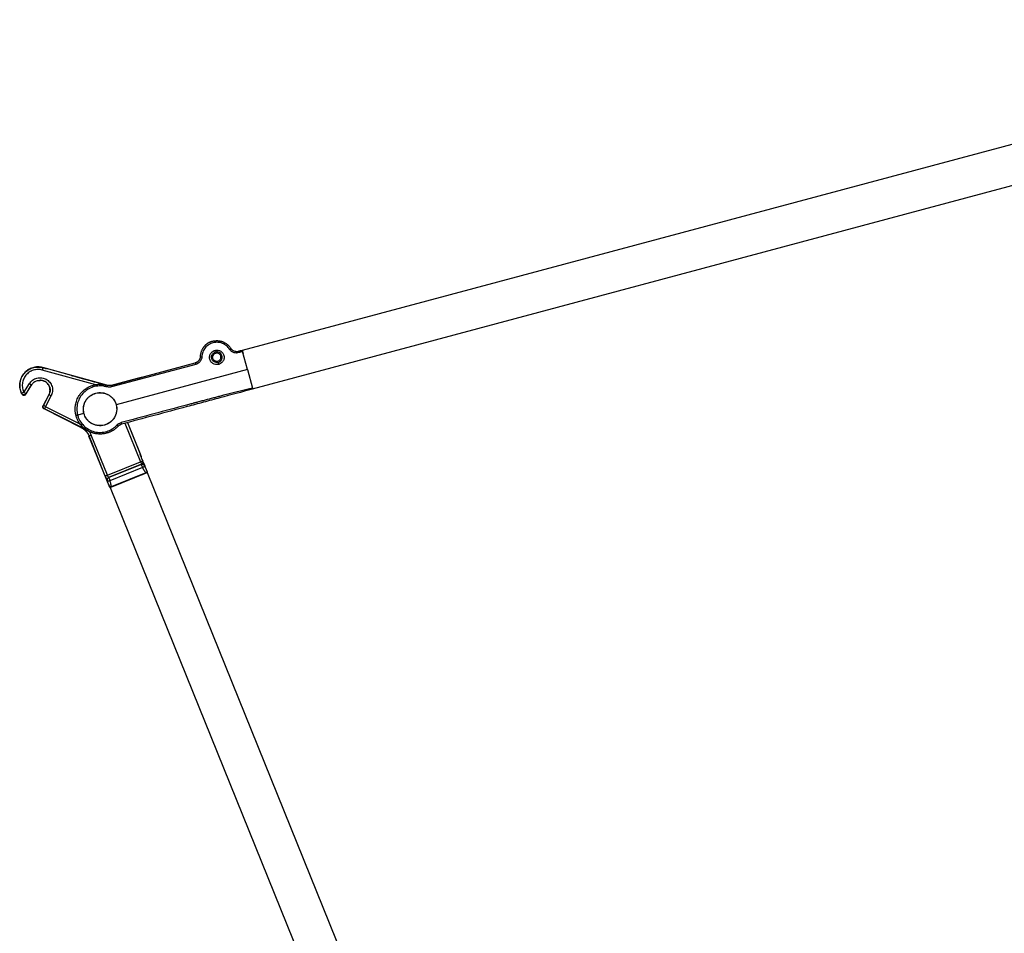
# Model space of a CAD drawing. Header units: millimetres. Extents: x 280 to 1260, y 186 to 1286.
# Tile 17 of 18: x 667 to 963, y 969 to 1245. Entities that reach past the tile are written whole.
import ezdxf

# ---------------------------------------------------------------- set-up
doc = ezdxf.new("R2010")
doc.units = ezdxf.units.MM
doc.header["$LTSCALE"] = 10

msp = doc.modelspace()

# ---------------------------------------------------------------- linework, layer by layer
at = {"color": 7, "linetype": 'Continuous', "lineweight": 25}
for p, q in [((1105.88, 1244.59), (734, 1144.95)), ((737.1, 1133.36), (1108.98, 1233)), ((725.89, 1144.48), (725.76, 1145)), ((730.99, 1145.05), (730.57, 1145.53)), ((734, 1144.95), (734.02, 1144.84)), ((735.59, 1139.19), (734.06, 1144.68)), ((734.07, 1144.68), (734.24, 1144.03)), ((725.1, 1143.2), (724.73, 1143.29)), ((727.89, 1142.54), (727.53, 1142.62)), ((689.86, 1134.61), (673.77, 1139.06)), ((673.97, 1139.8), (673.97, 1139.78)), ((693.15, 1134.47), (673.97, 1139.78)), ((682.53, 1137.44), (674.99, 1139.52)), ((694.47, 1134.43), (719.84, 1141.23)), ((719.96, 1140.76), (694.6, 1133.96)), ((735.59, 1139.19), (696.04, 1128.59)), ((703.84, 1136.94), (719.84, 1141.23)), ((726.89, 1140.76), (726.73, 1141.34)), ((735.59, 1139.19), (737.03, 1133.61)), ((702.3, 1136.53), (694.47, 1134.43)), ((668.25, 1132.31), (669.89, 1134.97)), ((668.89, 1131.92), (670.53, 1134.58)), ((668.89, 1131.87), (670.3, 1134.16)), ((670.55, 1134.57), (670.53, 1134.58)), ((693.16, 1134.5), (691.31, 1135.01)), ((693.15, 1134.47), (693.34, 1134.39)), ((736.84, 1134.32), (737.03, 1133.62)), ((737.07, 1133.46), (737.1, 1133.36)), ((675.73, 1131.63), (674.02, 1128.35)), ((675.77, 1131.61), (674.08, 1128.36)), ((674.74, 1128.02), (676.43, 1131.26)), ((675.73, 1131.63), (675.77, 1131.61)), ((674.08, 1128.36), (674.02, 1128.35)), ((674.4, 1127.35), (674.35, 1127.33)), ((685.41, 1121.78), (674.35, 1127.33)), ((685.43, 1121.81), (674.4, 1127.35)), ((685.76, 1122.49), (674.74, 1128.02)), ((686.28, 1125.98), (684.4, 1125.47)), ((685.41, 1121.78), (685.43, 1121.81)), ((698.66, 1123.03), (703.35, 1111.43)), ((699.39, 1123.23), (703.52, 1113.01)), ((699.43, 1123.24), (703.23, 1113.83)), ((687.84, 1119.2), (687.8, 1119.18)), ((694.07, 1103.68), (687.8, 1119.18)), ((687.83, 1120.65), (688.53, 1119.48)), ((692.71, 1107.13), (687.84, 1119.2)), ((693.41, 1107.41), (688.53, 1119.48)), ((703.28, 1113.63), (703.23, 1113.83)), ((704.01, 1111.69), (703.86, 1112.07)), ((703.86, 1112.07), (704.01, 1111.69)), ((693.41, 1107.41), (703.35, 1111.43)), ((703.62, 1110.68), (693.73, 1106.68)), ((703.61, 1110.65), (693.76, 1106.67)), ((703.98, 1109.72), (694.14, 1105.74)), ((705.43, 1108.27), (704.34, 1110.96)), ((704.58, 1110.26), (704.59, 1110.28)), ((704.6, 1110.26), (704.59, 1110.23)), ((693.71, 1106.67), (693.74, 1106.66)), ((694.21, 1103.71), (705.34, 1108.21)), ((704.99, 1108.13), (694.51, 1103.9)), ((696.27, 1104.59), (703.25, 1107.41)), ((696.28, 1104.57), (703.26, 1107.39)), ((703.99, 1107.7), (704.02, 1107.7)), ((705.43, 1108.27), (704.02, 1107.7)), ((705.34, 1108.21), (849.56, 751.24)), ((705.43, 1108.27), (705.37, 1108.28)), ((693.35, 1105.69), (693.32, 1105.7)), ((694.11, 1103.69), (694.07, 1103.68)), ((694.11, 1103.69), (694.14, 1103.75)), ((694.21, 1103.71), (838.44, 746.74)), ((695.52, 1104.26), (695.53, 1104.29))]:
    msp.add_line(p, q, dxfattribs=at)
at = {"color": 7, "linetype": 'Continuous', "lineweight": 25, "flags": 128}
for points in [[(670.55, 1134.57), (670.41, 1134.34), (670.3, 1134.16)], [(703.62, 1110.68), (703.62, 1110.66), (703.61, 1110.65)], [(693.76, 1106.67), (693.75, 1106.67), (693.73, 1106.68)]]:
    msp.add_lwpolyline(points, dxfattribs=at)
at = {"color": 7, "linetype": 'Continuous', "lineweight": 25}
for points, knots in [([(725.02, 1147.74), (724.95, 1147.72), (724.8, 1147.68), (724.59, 1147.61), (724.39, 1147.53), (724.2, 1147.45), (724.03, 1147.36), (723.87, 1147.28), (723.72, 1147.19), (723.58, 1147.1), (723.45, 1147.01), (723.33, 1146.93), (723.22, 1146.84), (723.12, 1146.76), (723.03, 1146.69), (722.95, 1146.61), (722.88, 1146.55), (722.81, 1146.49), (722.76, 1146.43), (722.71, 1146.38), (722.67, 1146.34), (722.63, 1146.3), (722.61, 1146.27), (722.56, 1146.22), (722.5, 1146.15), (722.4, 1146.03), (722.29, 1145.89), (722.17, 1145.72), (722.04, 1145.51), (721.9, 1145.28), (721.77, 1145), (721.64, 1144.7), (721.52, 1144.35), (721.42, 1143.96), (721.34, 1143.54), (721.33, 1143.24), (721.32, 1143.09)], [0, 0, 0, 0, 0.036495, 0.071487, 0.104978, 0.136966, 0.167452, 0.196436, 0.223918, 0.249898, 0.274376, 0.297351, 0.318824, 0.338795, 0.357263, 0.37423, 0.389694, 0.403655, 0.416114, 0.427071, 0.436526, 0.444478, 0.450928, 0.455875, 0.474344, 0.497701, 0.525945, 0.559076, 0.597093, 0.639996, 0.687786, 0.74046, 0.798019, 0.860463, 0.92779, 1, 1, 1, 1]), ([(730.17, 1145.3), (730.14, 1145.35), (730.1, 1145.4), (730.04, 1145.5), (730, 1145.54), (729.89, 1145.69), (729.82, 1145.78), (729.58, 1146.05), (729.4, 1146.22), (728.85, 1146.67), (728.43, 1146.92), (727.54, 1147.28), (727.07, 1147.38), (726.11, 1147.44), (725.63, 1147.4), (724.7, 1147.15), (724.26, 1146.96), (723.46, 1146.43), (723.1, 1146.11), (722.5, 1145.36), (722.26, 1144.94), (722.01, 1144.26), (721.94, 1144.03), (721.87, 1143.68), (721.86, 1143.56), (721.83, 1143.38), (721.83, 1143.32), (721.82, 1143.21), (721.82, 1143.14), (721.81, 1143.08)], [0, 0, 0, 0, 0.015625, 0.015625, 0.03125, 0.03125, 0.0625, 0.0625, 0.125, 0.125, 0.25, 0.25, 0.375, 0.375, 0.5, 0.5, 0.625, 0.625, 0.75, 0.75, 0.875, 0.875, 0.9375, 0.9375, 0.96875, 0.96875, 0.984375, 0.984375, 1, 1, 1, 1]), ([(725.02, 1147.74), (725.09, 1147.76), (725.24, 1147.8), (725.47, 1147.84), (725.7, 1147.88), (725.92, 1147.9), (726.15, 1147.91), (726.38, 1147.92), (726.61, 1147.91), (726.83, 1147.89), (727.05, 1147.86), (727.27, 1147.82), (727.49, 1147.78), (727.69, 1147.72), (727.9, 1147.66), (728.09, 1147.59), (728.29, 1147.51), (728.57, 1147.38), (728.92, 1147.19), (729.34, 1146.91), (729.71, 1146.59), (730.04, 1146.26), (730.33, 1145.9), (730.49, 1145.66), (730.57, 1145.53)], [0, 0, 0, 0, 0.035839, 0.071741, 0.107654, 0.143525, 0.1793, 0.214929, 0.250359, 0.28554, 0.320421, 0.354955, 0.389097, 0.422802, 0.456031, 0.488745, 0.520908, 0.552487, 0.6327, 0.711095, 0.787299, 0.861003, 0.931963, 1, 1, 1, 1]), ([(726.89, 1140.76), (726.72, 1140.71), (726.51, 1140.68), (726.04, 1140.69), (725.78, 1140.73), (725.23, 1140.95), (724.96, 1141.13), (724.6, 1141.5), (724.5, 1141.65), (724.32, 1141.96), (724.25, 1142.13), (724.16, 1142.49), (724.13, 1142.67), (724.13, 1143.03), (724.15, 1143.21), (724.26, 1143.71), (724.42, 1144), (724.78, 1144.46), (724.98, 1144.63), (725.38, 1144.88), (725.58, 1144.95), (725.76, 1145)], [0, 0, 0, 0, 0.125, 0.125, 0.25, 0.25, 0.375, 0.375, 0.4375, 0.4375, 0.5, 0.5, 0.5625, 0.5625, 0.625, 0.625, 0.75, 0.75, 0.875, 0.875, 1, 1, 1, 1]), ([(726.73, 1141.37), (726.55, 1141.32), (726.34, 1141.3), (725.92, 1141.35), (725.71, 1141.42), (725.32, 1141.64), (725.16, 1141.79), (724.9, 1142.13), (724.82, 1142.32), (724.72, 1142.68), (724.7, 1142.89), (724.75, 1143.31), (724.82, 1143.52), (725.04, 1143.91), (725.19, 1144.07), (725.53, 1144.32), (725.72, 1144.41), (725.9, 1144.46)], [0, 0, 0, 0, 0.125, 0.125, 0.25, 0.25, 0.375, 0.375, 0.5, 0.5, 0.625, 0.625, 0.75, 0.75, 0.875, 0.875, 1, 1, 1, 1]), ([(725.76, 1145), (725.93, 1145.04), (726.14, 1145.08), (726.61, 1145.07), (726.87, 1145.02), (727.41, 1144.81), (727.69, 1144.63), (728.04, 1144.25), (728.15, 1144.11), (728.33, 1143.79), (728.4, 1143.62), (728.49, 1143.27), (728.52, 1143.09), (728.52, 1142.73), (728.5, 1142.55), (728.38, 1142.05), (728.23, 1141.75), (727.87, 1141.29), (727.66, 1141.12), (727.26, 1140.88), (727.07, 1140.8), (726.89, 1140.76)], [0, 0, 0, 0, 0.125, 0.125, 0.25, 0.25, 0.375, 0.375, 0.4375, 0.4375, 0.5, 0.5, 0.5625, 0.5625, 0.625, 0.625, 0.75, 0.75, 0.875, 0.875, 1, 1, 1, 1]), ([(726.73, 1141.37), (726.91, 1141.42), (727.1, 1141.5), (727.44, 1141.76), (727.59, 1141.92), (727.81, 1142.31), (727.88, 1142.52), (727.93, 1142.94), (727.91, 1143.15), (727.81, 1143.51), (727.72, 1143.7), (727.47, 1144.04), (727.31, 1144.19), (726.92, 1144.41), (726.71, 1144.48), (726.29, 1144.53), (726.08, 1144.51), (725.9, 1144.46)], [0, 0, 0, 0, 0.125, 0.125, 0.25, 0.25, 0.375, 0.375, 0.5, 0.5, 0.625, 0.625, 0.75, 0.75, 0.875, 0.875, 1, 1, 1, 1]), ([(730.57, 1145.53), (730.57, 1145.54), (730.56, 1145.53), (730.52, 1145.51), (730.49, 1145.49), (730.41, 1145.45), (730.37, 1145.42), (730.27, 1145.36), (730.22, 1145.33), (730.17, 1145.3)], [0, 0, 0, 0, 0.25, 0.25, 0.5, 0.5, 0.75, 0.75, 1, 1, 1, 1]), ([(732.89, 1144.3), (732.69, 1144.24), (732.47, 1144.2), (732, 1144.19), (731.75, 1144.22), (731.25, 1144.37), (731.01, 1144.49), (730.55, 1144.82), (730.34, 1145.04), (730.17, 1145.3)], [0, 0, 0, 0, 0.25, 0.25, 0.5, 0.5, 0.75, 0.75, 1, 1, 1, 1]), ([(732.79, 1144.65), (732.37, 1144.54), (731.92, 1144.57), (731.13, 1144.89), (730.79, 1145.18), (730.57, 1145.53)], [0, 0, 0, 0, 0.5, 0.5, 1, 1, 1, 1]), ([(732.79, 1144.65), (732.58, 1144.61), (732.27, 1144.54), (731.97, 1144.62), (731.88, 1144.65)], [0, 0, 0, 0, 0.689718, 1, 1, 1, 1]), ([(733.98, 1144.97), (733.77, 1144.91), (733.57, 1144.86), (733.37, 1144.81), (733.37, 1144.81), (733.37, 1144.81), (733.37, 1144.8), (733.36, 1144.8), (733.34, 1144.8), (733.29, 1144.78), (733.24, 1144.77), (733.2, 1144.76), (733.19, 1144.76), (733.18, 1144.75), (733.17, 1144.75), (733.15, 1144.75), (733.11, 1144.73), (733.02, 1144.71), (732.89, 1144.68), (732.82, 1144.66), (732.79, 1144.65)], [0, 0, 0, 0, 0.5, 0.5, 0.507812, 0.507812, 0.515625, 0.53125, 0.5625, 0.625, 0.75, 0.75, 0.753906, 0.753906, 0.757812, 0.765625, 0.78125, 0.8125, 0.875, 1, 1, 1, 1]), ([(732.89, 1144.3), (732.87, 1144.34), (732.86, 1144.38), (732.84, 1144.47), (732.82, 1144.51), (732.81, 1144.58), (732.8, 1144.61), (732.79, 1144.64), (732.79, 1144.65), (732.79, 1144.65)], [0, 0, 0, 0, 0.25, 0.25, 0.5, 0.5, 0.75, 0.75, 1, 1, 1, 1]), ([(734.06, 1144.68), (733.96, 1144.65), (733.76, 1144.57), (733.51, 1144.49), (733.32, 1144.43), (733.17, 1144.39), (733.03, 1144.34), (732.93, 1144.31), (732.89, 1144.3)], [0, 0, 0, 0, 0.256798, 0.508802, 0.643917, 0.756801, 0.880967, 1, 1, 1, 1]), ([(733.98, 1144.97), (733.98, 1144.97), (733.98, 1144.97), (733.98, 1144.96), (733.99, 1144.94), (734, 1144.89), (734.02, 1144.81), (734.04, 1144.74), (734.05, 1144.7), (734.06, 1144.68)], [0, 0, 0, 0, 0.0881108, 0.176, 0.2653002, 0.4993285, 0.7392301, 0.8687201, 1, 1, 1, 1]), ([(721.32, 1143.09), (721.31, 1143.05), (721.31, 1142.95), (721.29, 1142.82), (721.26, 1142.68), (721.22, 1142.55), (721.18, 1142.42), (721.12, 1142.29), (721.06, 1142.17), (720.99, 1142.06), (720.91, 1141.94), (720.8, 1141.81), (720.66, 1141.67), (720.47, 1141.52), (720.27, 1141.4), (720.06, 1141.3), (719.91, 1141.25), (719.84, 1141.23)], [0, 0, 0, 0, 0.054049, 0.108096, 0.162144, 0.216192, 0.270239, 0.324286, 0.378333, 0.43238, 0.486426, 0.540472, 0.632378, 0.724285, 0.81619, 0.908095, 1, 1, 1, 1]), ([(721.81, 1143.08), (721.8, 1142.77), (721.74, 1142.48), (721.52, 1141.95), (721.37, 1141.72), (721.02, 1141.32), (720.82, 1141.16), (720.4, 1140.9), (720.18, 1140.81), (719.96, 1140.76)], [0, 0, 0, 0, 0.25, 0.25, 0.5, 0.5, 0.75, 0.75, 1, 1, 1, 1]), ([(721.32, 1143.09), (721.32, 1143.09), (721.33, 1143.09), (721.38, 1143.09), (721.41, 1143.09), (721.51, 1143.09), (721.57, 1143.09), (721.69, 1143.09), (721.76, 1143.08), (721.81, 1143.08)], [0, 0, 0, 0, 0.25, 0.25, 0.5, 0.5, 0.75, 0.75, 1, 1, 1, 1]), ([(727.53, 1142.62), (727.5, 1142.48), (727.43, 1142.33), (727.24, 1142.06), (727.12, 1141.94), (726.82, 1141.76), (726.66, 1141.7), (726.33, 1141.65), (726.17, 1141.66), (725.88, 1141.73), (725.73, 1141.8), (725.46, 1141.99), (725.34, 1142.11), (725.16, 1142.41), (725.1, 1142.57), (725.05, 1142.9), (725.06, 1143.06), (725.1, 1143.2)], [0, 0, 0, 0, 0.125, 0.125, 0.25, 0.25, 0.375, 0.375, 0.5, 0.5, 0.625, 0.625, 0.75, 0.75, 0.875, 0.875, 1, 1, 1, 1]), ([(727.53, 1142.62), (727.56, 1142.77), (727.57, 1142.93), (727.53, 1143.26), (727.47, 1143.42), (727.29, 1143.72), (727.17, 1143.84), (726.9, 1144.03), (726.75, 1144.1), (726.46, 1144.16), (726.3, 1144.17), (725.97, 1144.13), (725.81, 1144.07), (725.51, 1143.89), (725.38, 1143.77), (725.2, 1143.5), (725.13, 1143.35), (725.1, 1143.2)], [0, 0, 0, 0, 0.125, 0.125, 0.25, 0.25, 0.375, 0.375, 0.5, 0.5, 0.625, 0.625, 0.75, 0.75, 0.875, 0.875, 1, 1, 1, 1]), ([(673.55, 1139.9), (673.47, 1139.91), (673.32, 1139.94), (673.08, 1139.97), (672.83, 1139.99), (672.58, 1140), (672.32, 1140), (672.06, 1139.99), (671.8, 1139.96), (671.18, 1139.87), (670.22, 1139.57), (669.02, 1138.85), (667.97, 1137.77), (667.3, 1136.54), (667.05, 1135.54), (666.97, 1134.9), (666.95, 1134.44), (666.98, 1133.98), (667.04, 1133.53), (667.13, 1133.1), (667.25, 1132.68), (667.4, 1132.29), (667.53, 1132.04), (667.59, 1131.91)], [0, 0, 0, 0, 0.019049, 0.038546, 0.058463, 0.078773, 0.099443, 0.12044, 0.141729, 0.163271, 0.272546, 0.382199, 0.499862, 0.632141, 0.715698, 0.749685, 0.787755, 0.82518, 0.86185, 0.897668, 0.932552, 0.966435, 1, 1, 1, 1]), ([(667.59, 1131.97), (667.36, 1132.42), (667.18, 1132.92), (666.98, 1133.97), (666.96, 1134.52), (667.08, 1135.6), (667.22, 1136.14), (667.64, 1137.12), (667.91, 1137.57), (668.55, 1138.35), (668.93, 1138.71), (669.81, 1139.31), (670.31, 1139.56), (671.35, 1139.89), (671.89, 1139.97), (672.96, 1139.99), (673.48, 1139.91), (673.97, 1139.78)], [0, 0, 0, 0, 0.125, 0.125, 0.25, 0.25, 0.375, 0.375, 0.5, 0.5, 0.625, 0.625, 0.75, 0.75, 0.875, 0.875, 1, 1, 1, 1]), ([(673.77, 1139.06), (673.35, 1139.17), (672.9, 1139.24), (671.98, 1139.22), (671.5, 1139.15), (670.61, 1138.86), (670.18, 1138.65), (669.42, 1138.13), (669.09, 1137.82), (668.54, 1137.15), (668.3, 1136.76), (667.94, 1135.91), (667.81, 1135.45), (667.71, 1134.51), (667.73, 1134.04), (667.91, 1133.13), (668.06, 1132.7), (668.25, 1132.31)], [0, 0, 0, 0, 0.125, 0.125, 0.25, 0.25, 0.375, 0.375, 0.5, 0.5, 0.625, 0.625, 0.75, 0.75, 0.875, 0.875, 1, 1, 1, 1]), ([(673.55, 1139.9), (673.62, 1139.89), (673.76, 1139.86), (673.9, 1139.82), (673.97, 1139.8)], [0, 0, 0, 0, 0.5057486, 1, 1, 1, 1]), ([(673.97, 1139.78), (673.97, 1139.78), (673.96, 1139.76), (673.94, 1139.69), (673.93, 1139.64), (673.89, 1139.49), (673.86, 1139.41), (673.82, 1139.23), (673.79, 1139.14), (673.77, 1139.06)], [0, 0, 0, 0, 0.25, 0.25, 0.5, 0.5, 0.75, 0.75, 1, 1, 1, 1]), ([(673.97, 1139.8), (674.17, 1139.75), (674.51, 1139.65), (674.85, 1139.56), (674.99, 1139.52)], [0, 0, 0, 0, 0.587754, 1, 1, 1, 1]), ([(719.84, 1141.23), (719.84, 1141.23), (719.84, 1141.22), (719.85, 1141.17), (719.86, 1141.14), (719.89, 1141.05), (719.9, 1140.99), (719.93, 1140.87), (719.95, 1140.81), (719.96, 1140.76)], [0, 0, 0, 0, 0.25, 0.25, 0.5, 0.5, 0.75, 0.75, 1, 1, 1, 1]), ([(669.89, 1134.97), (670.11, 1135.34), (670.43, 1135.7), (671.2, 1136.29), (671.66, 1136.52), (672.65, 1136.77), (673.16, 1136.8), (674.13, 1136.65), (674.57, 1136.49), (675.33, 1136.06), (675.7, 1135.76), (676.32, 1135.01), (676.56, 1134.55), (676.85, 1133.58), (676.89, 1133.07), (676.78, 1132.1), (676.63, 1131.65), (676.43, 1131.26)], [0, 0, 0, 0, 0.125, 0.125, 0.25, 0.25, 0.375, 0.375, 0.5, 0.5, 0.625, 0.625, 0.75, 0.75, 0.875, 0.875, 1, 1, 1, 1]), ([(670.53, 1134.58), (670.75, 1134.87), (671.23, 1135.48), (672.19, 1135.97), (672.84, 1135.96), (673.1, 1135.96)], [0, 0, 0, 0, 0.3620939, 0.7526249, 1, 1, 1, 1]), ([(676.08, 1133.15), (676.06, 1133.5), (675.98, 1133.87), (675.66, 1134.59), (675.42, 1134.93), (674.82, 1135.48), (674.46, 1135.69), (673.72, 1135.95), (673.34, 1136), (672.99, 1135.99)], [0, 0, 0, 0, 0.25, 0.25, 0.5, 0.5, 0.75, 0.75, 1, 1, 1, 1]), ([(673.1, 1135.96), (673.24, 1135.98), (673.76, 1136.03), (674.62, 1135.67), (675.5, 1134.94), (676.06, 1133.88), (676.19, 1132.68), (675.9, 1131.95), (675.77, 1131.61)], [0, 0, 0, 0, 0.0712041, 0.2513056, 0.4314071, 0.6256528, 0.8198985, 1, 1, 1, 1]), ([(682.53, 1137.44), (682.93, 1137.33), (683.77, 1137.09), (685.12, 1136.72), (686.79, 1136.26), (688.87, 1135.69), (690.45, 1135.25), (691.31, 1135.01)], [0, 0, 0, 0, 0.13542, 0.288398, 0.458929, 0.707501, 1, 1, 1, 1]), ([(702.3, 1136.53), (702.34, 1136.54), (702.42, 1136.56), (702.54, 1136.6), (702.66, 1136.63), (702.78, 1136.66), (702.95, 1136.7), (703.16, 1136.76), (703.38, 1136.82), (703.57, 1136.87), (703.69, 1136.9), (703.77, 1136.92), (703.81, 1136.94), (703.83, 1136.94), (703.84, 1136.94)], [0, 0, 0, 0, 0.054105, 0.107692, 0.161101, 0.214674, 0.268752, 0.396687, 0.524786, 0.646505, 0.768496, 0.845765, 0.922594, 1, 1, 1, 1]), ([(670.53, 1134.58), (670.52, 1134.58), (670.51, 1134.59), (670.45, 1134.63), (670.4, 1134.66), (670.27, 1134.73), (670.2, 1134.78), (670.04, 1134.88), (669.96, 1134.93), (669.89, 1134.97)], [0, 0, 0, 0, 0.25, 0.25, 0.5, 0.5, 0.75, 0.75, 1, 1, 1, 1]), ([(676.01, 1132.4), (676.01, 1132.4), (676.01, 1132.41), (676.03, 1132.47), (676.05, 1132.62), (676.08, 1132.8), (676.08, 1132.92), (676.08, 1132.94)], [0, 0, 0, 0, 0.147048, 0.306584, 0.611449, 0.916291, 1, 1, 1, 1]), ([(683.92, 1125.34), (683.89, 1125.43), (683.85, 1125.61), (683.79, 1125.89), (683.74, 1126.17), (683.71, 1126.45), (683.68, 1126.75), (683.66, 1127.04), (683.66, 1127.34), (683.67, 1127.64), (683.69, 1127.95), (683.72, 1128.25), (683.79, 1128.7), (683.92, 1129.29), (684.16, 1130), (684.47, 1130.71), (684.83, 1131.33), (685.21, 1131.86), (685.58, 1132.3), (685.98, 1132.72), (686.41, 1133.09), (686.85, 1133.43), (687.31, 1133.73), (687.78, 1133.99), (688.26, 1134.21), (688.74, 1134.39), (689.06, 1134.48), (689.22, 1134.53)], [0, 0, 0, 0, 0.023523, 0.047389, 0.07159, 0.096114, 0.120949, 0.146083, 0.1715, 0.197185, 0.223121, 0.24929, 0.275672, 0.337999, 0.402053, 0.467551, 0.534163, 0.583851, 0.633178, 0.682003, 0.730193, 0.777624, 0.824186, 0.869781, 0.914325, 0.95775, 1, 1, 1, 1]), ([(693.21, 1133.98), (693.14, 1134.01), (693.06, 1134.03), (692.92, 1134.07), (692.84, 1134.09), (692.61, 1134.14), (692.46, 1134.17), (692, 1134.25), (691.69, 1134.28), (690.76, 1134.31), (690.13, 1134.24), (688.92, 1133.95), (688.34, 1133.73), (687.25, 1133.13), (686.74, 1132.76), (685.85, 1131.9), (685.46, 1131.4), (684.82, 1130.33), (684.58, 1129.76), (684.25, 1128.56), (684.16, 1127.94), (684.16, 1127), (684.18, 1126.69), (684.24, 1126.23), (684.26, 1126.08), (684.3, 1125.89), (684.31, 1125.85), (684.33, 1125.77), (684.33, 1125.73), (684.36, 1125.63), (684.38, 1125.55), (684.4, 1125.47)], [0, 0, 0, 0, 0.015625, 0.015625, 0.03125, 0.03125, 0.0625, 0.0625, 0.125, 0.125, 0.25, 0.25, 0.375, 0.375, 0.5, 0.5, 0.625, 0.625, 0.75, 0.75, 0.875, 0.875, 0.9375, 0.9375, 0.96875, 0.96875, 0.976563, 0.976563, 0.984375, 0.984375, 1, 1, 1, 1]), ([(689.22, 1134.53), (689.31, 1134.55), (689.49, 1134.6), (689.76, 1134.65), (690.04, 1134.7), (690.33, 1134.74), (690.62, 1134.77), (690.91, 1134.78), (691.21, 1134.79), (691.52, 1134.78), (691.82, 1134.76), (692.13, 1134.72), (692.44, 1134.68), (692.75, 1134.62), (693.06, 1134.54), (693.26, 1134.48), (693.36, 1134.45)], [0, 0, 0, 0, 0.065605, 0.132239, 0.199878, 0.268496, 0.338063, 0.408544, 0.479901, 0.552094, 0.625076, 0.698799, 0.77321, 0.848254, 0.923871, 1, 1, 1, 1]), ([(693.36, 1134.45), (693.36, 1134.45), (693.36, 1134.44), (693.34, 1134.4), (693.33, 1134.36), (693.3, 1134.27), (693.29, 1134.22), (693.25, 1134.1), (693.23, 1134.04), (693.21, 1133.98)], [0, 0, 0, 0, 0.25, 0.25, 0.5, 0.5, 0.75, 0.75, 1, 1, 1, 1]), ([(694.47, 1134.43), (694.44, 1134.43), (694.42, 1134.42), (694.38, 1134.41), (694.31, 1134.4), (694.24, 1134.39), (694.1, 1134.37), (694.01, 1134.36), (693.82, 1134.37), (693.73, 1134.38), (693.59, 1134.4), (693.54, 1134.41), (693.45, 1134.43), (693.41, 1134.44), (693.36, 1134.45)], [0, 0, 0, 0, 0.0625, 0.0625, 0.125, 0.25, 0.25, 0.5, 0.5, 0.75, 0.75, 0.875, 0.875, 1, 1, 1, 1]), ([(694.47, 1134.43), (694.47, 1134.43), (694.47, 1134.42), (694.48, 1134.38), (694.49, 1134.34), (694.52, 1134.25), (694.53, 1134.19), (694.56, 1134.08), (694.58, 1134.01), (694.6, 1133.96)], [0, 0, 0, 0, 0.25, 0.25, 0.5, 0.5, 0.75, 0.75, 1, 1, 1, 1]), ([(737.03, 1133.61), (733.71, 1132.81), (730.41, 1131.98), (727.06, 1131.12), (727.01, 1131.11), (726.91, 1131.08), (726.76, 1131.04), (726.4, 1130.95), (725.69, 1130.76), (724.26, 1130.39), (723.01, 1130.06), (722.14, 1129.83), (722.11, 1129.82), (722.05, 1129.8), (721.96, 1129.78), (721.76, 1129.73), (721.37, 1129.62), (720.63, 1129.43), (720.05, 1129.27), (719.68, 1129.17), (719.67, 1129.17), (719.64, 1129.16), (719.6, 1129.15), (719.51, 1129.13), (719.33, 1129.08), (718.97, 1128.98), (718.25, 1128.79), (717.64, 1128.62), (710.64, 1126.75), (704.06, 1124.98), (697.47, 1123.22)], [0, 0, 0, 0, 0.25, 0.25, 0.253906, 0.253906, 0.257812, 0.265625, 0.28125, 0.3125, 0.375, 0.375, 0.376953, 0.376953, 0.378906, 0.382812, 0.390625, 0.40625, 0.4375, 0.4375, 0.438477, 0.438477, 0.439453, 0.441406, 0.445312, 0.453125, 0.46875, 0.5, 0.5, 1, 1, 1, 1]), ([(737.1, 1133.33), (733.81, 1132.45), (730.52, 1131.57), (725.58, 1130.24), (723.93, 1129.8), (720.64, 1128.92), (719, 1128.48), (710.77, 1126.27), (704.18, 1124.51), (697.6, 1122.75)], [0, 0, 0, 0, 0.25, 0.25, 0.375, 0.375, 0.5, 0.5, 1, 1, 1, 1]), ([(736.98, 1133.8), (736.99, 1133.75), (737.01, 1133.69), (737.04, 1133.57), (737.05, 1133.51), (737.08, 1133.42), (737.08, 1133.39), (737.1, 1133.34), (737.1, 1133.33), (737.1, 1133.33)], [0, 0, 0, 0, 0.25, 0.25, 0.5, 0.5, 0.75, 0.75, 1, 1, 1, 1]), ([(737.03, 1133.61), (737.03, 1133.6), (737.04, 1133.58), (737.04, 1133.54), (737.06, 1133.48), (737.08, 1133.41), (737.09, 1133.35), (737.1, 1133.33), (737.1, 1133.33), (737.1, 1133.33)], [0, 0, 0, 0, 0.082881, 0.166259, 0.251537, 0.500294, 0.748838, 0.874278, 1, 1, 1, 1]), ([(668.25, 1132.31), (668.23, 1132.31), (668.18, 1132.3), (668.1, 1132.29), (668.03, 1132.27), (667.96, 1132.25), (667.9, 1132.23), (667.85, 1132.2), (667.8, 1132.18), (667.74, 1132.15), (667.67, 1132.1), (667.62, 1132.06), (667.59, 1132.02), (667.58, 1131.99), (667.58, 1131.98), (667.59, 1131.97)], [0, 0, 0, 0, 0.067533, 0.133335, 0.197318, 0.259451, 0.319739, 0.378215, 0.434924, 0.489907, 0.629094, 0.742573, 0.824711, 0.909859, 1, 1, 1, 1]), ([(668.89, 1131.92), (668.83, 1131.81), (668.73, 1131.72), (668.49, 1131.59), (668.35, 1131.56), (668.1, 1131.57), (667.96, 1131.61), (667.73, 1131.76), (667.64, 1131.86), (667.59, 1131.97)], [0, 0, 0, 0, 0.25, 0.25, 0.5, 0.5, 0.75, 0.75, 1, 1, 1, 1]), ([(667.59, 1131.91), (667.6, 1131.89), (667.63, 1131.84), (667.68, 1131.77), (667.74, 1131.71), (667.8, 1131.66), (667.87, 1131.61), (667.94, 1131.57), (668.02, 1131.54), (668.09, 1131.52), (668.17, 1131.51), (668.24, 1131.51), (668.33, 1131.51), (668.43, 1131.53), (668.55, 1131.57), (668.68, 1131.64), (668.8, 1131.73), (668.86, 1131.82), (668.89, 1131.87)], [0, 0, 0, 0, 0.052289, 0.10546, 0.159069, 0.212638, 0.265678, 0.317712, 0.368294, 0.41703, 0.463585, 0.507693, 0.559683, 0.626573, 0.707018, 0.798584, 0.897698, 1, 1, 1, 1]), ([(668.25, 1132.31), (668.33, 1132.27), (668.41, 1132.22), (668.56, 1132.12), (668.64, 1132.08), (668.76, 1132), (668.81, 1131.97), (668.88, 1131.93), (668.89, 1131.92), (668.89, 1131.92)], [0, 0, 0, 0, 0.25, 0.25, 0.5, 0.5, 0.75, 0.75, 1, 1, 1, 1]), ([(668.89, 1131.87), (668.89, 1131.87), (668.89, 1131.88), (668.89, 1131.88), (668.89, 1131.89), (668.89, 1131.9), (668.89, 1131.91), (668.89, 1131.92)], [0, 0, 0, 0, 0.25, 0.25, 0.5, 0.5, 1, 1, 1, 1]), ([(676.43, 1131.26), (676.35, 1131.3), (676.27, 1131.34), (676.11, 1131.43), (676.03, 1131.47), (675.9, 1131.54), (675.85, 1131.56), (675.78, 1131.6), (675.77, 1131.61), (675.77, 1131.61)], [0, 0, 0, 0, 0.25, 0.25, 0.5, 0.5, 0.75, 0.75, 1, 1, 1, 1]), ([(686.28, 1125.98), (686.14, 1126.55), (686.09, 1127.19), (686.22, 1128.17), (686.29, 1128.51), (686.51, 1129.15), (686.66, 1129.47), (687.01, 1130.06), (687.21, 1130.34), (687.67, 1130.84), (687.92, 1131.07), (688.72, 1131.66), (689.31, 1131.92), (689.88, 1132.08)], [0, 0, 0, 0, 0.25, 0.25, 0.375, 0.375, 0.5, 0.5, 0.625, 0.625, 0.75, 0.75, 1, 1, 1, 1]), ([(686.32, 1126.05), (686.17, 1126.62), (686.12, 1127.26), (686.24, 1128.25), (686.32, 1128.58), (686.54, 1129.23), (686.69, 1129.54), (687.04, 1130.13), (687.25, 1130.41), (687.71, 1130.92), (687.96, 1131.14), (688.77, 1131.72), (689.36, 1131.98), (690.5, 1132.27), (691.14, 1132.33), (692.13, 1132.2), (692.46, 1132.12), (693.1, 1131.9), (693.42, 1131.76), (694.01, 1131.41), (694.29, 1131.2), (694.79, 1130.74), (695.02, 1130.48), (695.6, 1129.68), (695.86, 1129.09), (696.01, 1128.52)], [0, 0, 0, 0, 0.125, 0.125, 0.1875, 0.1875, 0.25, 0.25, 0.3125, 0.3125, 0.375, 0.375, 0.5, 0.5, 0.625, 0.625, 0.6875, 0.6875, 0.75, 0.75, 0.8125, 0.8125, 0.875, 0.875, 1, 1, 1, 1]), ([(689.88, 1132.08), (690.45, 1132.23), (691.09, 1132.29), (692.07, 1132.18), (692.41, 1132.11), (693.05, 1131.9), (693.37, 1131.76), (693.97, 1131.42), (694.25, 1131.22), (694.77, 1130.78), (695, 1130.53), (695.6, 1129.74), (695.88, 1129.16), (696.04, 1128.59)], [0, 0, 0, 0, 0.25, 0.25, 0.375, 0.375, 0.5, 0.5, 0.625, 0.625, 0.75, 0.75, 1, 1, 1, 1]), ([(674.35, 1127.33), (674.27, 1127.37), (674.19, 1127.43), (674.06, 1127.58), (674, 1127.67), (673.94, 1127.87), (673.93, 1127.98), (673.95, 1128.18), (673.98, 1128.27), (674.02, 1128.35)], [0, 0, 0, 0, 0.25, 0.25, 0.5, 0.5, 0.75, 0.75, 1, 1, 1, 1]), ([(674.4, 1127.35), (674.32, 1127.39), (674.24, 1127.45), (674.11, 1127.61), (674.06, 1127.7), (674, 1127.88), (673.98, 1127.98), (674, 1128.18), (674.03, 1128.28), (674.08, 1128.36)], [0, 0, 0, 0, 0.25, 0.25, 0.5, 0.5, 0.75, 0.75, 1, 1, 1, 1]), ([(674.08, 1128.36), (674.08, 1128.37), (674.09, 1128.39), (674.12, 1128.4), (674.14, 1128.41), (674.18, 1128.41), (674.22, 1128.4), (674.26, 1128.39), (674.3, 1128.38), (674.36, 1128.35), (674.45, 1128.3), (674.55, 1128.22), (674.65, 1128.13), (674.71, 1128.05), (674.74, 1128.02)], [0, 0, 0, 0, 0.072706, 0.14407, 0.213577, 0.280733, 0.345098, 0.406304, 0.464071, 0.518217, 0.643147, 0.764997, 0.883692, 1, 1, 1, 1]), ([(674.74, 1128.02), (674.7, 1127.94), (674.66, 1127.86), (674.58, 1127.69), (674.54, 1127.61), (674.47, 1127.48), (674.45, 1127.43), (674.41, 1127.36), (674.4, 1127.35), (674.4, 1127.35)], [0, 0, 0, 0, 0.25, 0.25, 0.5, 0.5, 0.75, 0.75, 1, 1, 1, 1]), ([(696.01, 1128.52), (696.15, 1127.94), (696.21, 1127.3), (696.08, 1126.32), (696, 1125.99), (695.78, 1125.34), (695.64, 1125.03), (695.28, 1124.43), (695.08, 1124.15), (694.61, 1123.65), (694.36, 1123.43), (693.56, 1122.84), (692.97, 1122.58), (691.82, 1122.29), (691.18, 1122.24), (690.2, 1122.37), (689.86, 1122.44), (689.22, 1122.66), (688.9, 1122.81), (688.31, 1123.16), (688.03, 1123.37), (687.53, 1123.83), (687.3, 1124.09), (686.72, 1124.89), (686.46, 1125.48), (686.32, 1126.05)], [0, 0, 0, 0, 0.125, 0.125, 0.1875, 0.1875, 0.25, 0.25, 0.3125, 0.3125, 0.375, 0.375, 0.5, 0.5, 0.625, 0.625, 0.6875, 0.6875, 0.75, 0.75, 0.8125, 0.8125, 0.875, 0.875, 1, 1, 1, 1]), ([(696.04, 1128.59), (696.18, 1128.02), (696.23, 1127.38), (696.1, 1126.39), (696.03, 1126.06), (695.81, 1125.42), (695.67, 1125.1), (695.32, 1124.51), (695.11, 1124.23), (694.65, 1123.72), (694.4, 1123.5), (693.6, 1122.91), (693.02, 1122.64), (692.45, 1122.49)], [0, 0, 0, 0, 0.25, 0.25, 0.375, 0.375, 0.5, 0.5, 0.625, 0.625, 0.75, 0.75, 1, 1, 1, 1]), ([(684.4, 1125.47), (684.38, 1125.47), (684.33, 1125.45), (684.27, 1125.44), (684.22, 1125.42), (684.17, 1125.41), (684.11, 1125.39), (684.03, 1125.37), (683.97, 1125.36), (683.92, 1125.34), (683.92, 1125.34), (683.92, 1125.34)], [0, 0, 0, 0, 0.090556, 0.174952, 0.251423, 0.318611, 0.37557, 0.538173, 0.69956, 0.854796, 1, 1, 1, 1]), ([(693.1, 1120.04), (693.01, 1120.02), (692.84, 1119.97), (692.56, 1119.91), (692.28, 1119.87), (692, 1119.83), (691.71, 1119.8), (691.41, 1119.79), (691.11, 1119.78), (690.81, 1119.79), (690.5, 1119.81), (690.2, 1119.84), (689.89, 1119.89), (689.58, 1119.95), (689.27, 1120.02), (688.96, 1120.11), (688.66, 1120.21), (688.36, 1120.33), (688.06, 1120.45), (687.66, 1120.64), (687.16, 1120.93), (686.56, 1121.35), (685.96, 1121.86), (685.45, 1122.4), (685.05, 1122.93), (684.74, 1123.39), (684.48, 1123.87), (684.25, 1124.36), (684.06, 1124.85), (683.96, 1125.18), (683.92, 1125.34)], [0, 0, 0, 0, 0.023326, 0.047021, 0.071078, 0.095487, 0.120238, 0.145319, 0.170716, 0.196415, 0.222399, 0.248653, 0.275156, 0.301891, 0.328834, 0.355966, 0.383262, 0.410699, 0.438252, 0.465896, 0.522626, 0.58489, 0.652319, 0.724378, 0.772599, 0.820039, 0.866587, 0.912149, 0.956643, 1, 1, 1, 1]), ([(684.4, 1125.47), (684.42, 1125.39), (684.44, 1125.32), (684.47, 1125.21), (684.49, 1125.17), (684.51, 1125.1), (684.57, 1124.91), (684.64, 1124.73), (684.82, 1124.3), (684.96, 1124.02), (685.43, 1123.22), (685.81, 1122.72), (686.7, 1121.85), (687.2, 1121.47), (688.28, 1120.86), (688.87, 1120.63), (690.07, 1120.33), (690.7, 1120.26), (691.94, 1120.29), (692.56, 1120.39), (693.75, 1120.74), (694.32, 1121), (695.12, 1121.49), (695.37, 1121.67), (695.73, 1121.97), (695.85, 1122.07), (696.02, 1122.23), (696.07, 1122.28), (696.18, 1122.39), (696.23, 1122.45), (696.29, 1122.51)], [0, 0, 0, 0, 0.015625, 0.015625, 0.023437, 0.023437, 0.03125, 0.0625, 0.0625, 0.125, 0.125, 0.25, 0.25, 0.375, 0.375, 0.5, 0.5, 0.625, 0.625, 0.75, 0.75, 0.875, 0.875, 0.9375, 0.9375, 0.96875, 0.96875, 0.984375, 0.984375, 1, 1, 1, 1]), ([(692.45, 1122.49), (691.88, 1122.34), (691.23, 1122.28), (690.25, 1122.39), (689.92, 1122.46), (689.27, 1122.66), (688.95, 1122.8), (688.35, 1123.14), (688.07, 1123.34), (687.56, 1123.79), (687.33, 1124.04), (686.72, 1124.83), (686.45, 1125.41), (686.28, 1125.98)], [0, 0, 0, 0, 0.25, 0.25, 0.375, 0.375, 0.5, 0.5, 0.625, 0.625, 0.75, 0.75, 1, 1, 1, 1]), ([(685.41, 1121.78), (685.91, 1121.53), (686.39, 1121.18), (687.19, 1120.34), (687.51, 1119.85), (687.74, 1119.33)], [0, 0, 0, 0, 0.5, 0.5, 1, 1, 1, 1]), ([(685.43, 1121.81), (685.43, 1121.82), (685.43, 1121.83), (685.47, 1121.9), (685.49, 1121.95), (685.56, 1122.08), (685.6, 1122.16), (685.68, 1122.32), (685.72, 1122.41), (685.76, 1122.49)], [0, 0, 0, 0, 0.25, 0.25, 0.5, 0.5, 0.75, 0.75, 1, 1, 1, 1]), ([(685.43, 1121.81), (685.96, 1121.55), (686.46, 1121.18), (687.29, 1120.28), (687.62, 1119.75), (687.84, 1119.2)], [0, 0, 0, 0, 0.5, 0.5, 1, 1, 1, 1]), ([(696.65, 1122.18), (696.59, 1122.11), (696.46, 1121.97), (696.26, 1121.78), (696.05, 1121.6), (695.84, 1121.42), (695.63, 1121.26), (695.41, 1121.1), (695.18, 1120.95), (694.96, 1120.81), (694.73, 1120.68), (694.5, 1120.57), (694.27, 1120.45), (694.03, 1120.35), (693.8, 1120.26), (693.57, 1120.18), (693.34, 1120.1), (693.18, 1120.06), (693.1, 1120.04)], [0, 0, 0, 0, 0.066639, 0.132892, 0.198718, 0.264076, 0.328929, 0.393239, 0.456972, 0.520097, 0.582582, 0.644399, 0.705524, 0.765932, 0.825602, 0.884514, 0.942652, 1, 1, 1, 1]), ([(696.29, 1122.51), (696.33, 1122.47), (696.38, 1122.43), (696.47, 1122.34), (696.51, 1122.3), (696.58, 1122.24), (696.61, 1122.21), (696.64, 1122.18), (696.65, 1122.18), (696.65, 1122.18)], [0, 0, 0, 0, 0.25, 0.25, 0.5, 0.5, 0.75, 0.75, 1, 1, 1, 1]), ([(696.65, 1122.18), (696.67, 1122.19), (696.69, 1122.21), (696.72, 1122.24), (696.77, 1122.29), (696.82, 1122.34), (696.93, 1122.43), (697.01, 1122.48), (697.17, 1122.58), (697.25, 1122.62), (697.38, 1122.67), (697.42, 1122.69), (697.51, 1122.72), (697.55, 1122.73), (697.6, 1122.75)], [0, 0, 0, 0, 0.0625, 0.0625, 0.125, 0.25, 0.25, 0.5, 0.5, 0.75, 0.75, 0.875, 0.875, 1, 1, 1, 1]), ([(697.47, 1123.22), (697.49, 1123.16), (697.5, 1123.1), (697.54, 1122.99), (697.55, 1122.93), (697.58, 1122.84), (697.59, 1122.8), (697.6, 1122.76), (697.6, 1122.75), (697.6, 1122.75)], [0, 0, 0, 0, 0.25, 0.25, 0.5, 0.5, 0.75, 0.75, 1, 1, 1, 1]), ([(688.53, 1119.48), (688.45, 1119.45), (688.36, 1119.41), (688.19, 1119.34), (688.11, 1119.31), (687.98, 1119.26), (687.92, 1119.23), (687.86, 1119.21), (687.84, 1119.2), (687.84, 1119.2)], [0, 0, 0, 0, 0.25, 0.25, 0.5, 0.5, 0.75, 0.75, 1, 1, 1, 1]), ([(703.52, 1113.01), (703.51, 1113.04), (703.48, 1113.11), (703.44, 1113.2), (703.41, 1113.29), (703.38, 1113.37), (703.35, 1113.45), (703.32, 1113.53), (703.29, 1113.6), (703.29, 1113.62), (703.28, 1113.63)], [0, 0, 0, 0, 0.111797, 0.220114, 0.325627, 0.429069, 0.531216, 0.692337, 0.846867, 1, 1, 1, 1]), ([(703.86, 1112.07), (703.84, 1112.11), (703.81, 1112.2), (703.76, 1112.33), (703.71, 1112.46), (703.66, 1112.6), (703.61, 1112.75), (703.57, 1112.89), (703.53, 1112.97), (703.52, 1113.01)], [0, 0, 0, 0, 0.137319, 0.27414, 0.41095, 0.548199, 0.710657, 0.861011, 1, 1, 1, 1]), ([(703.35, 1111.43), (703.48, 1111.48), (703.63, 1111.54), (703.88, 1111.64), (703.97, 1111.68), (704.01, 1111.69)], [0, 0, 0, 0, 0.5, 0.5, 1, 1, 1, 1]), ([(703.5, 1111.04), (703.58, 1111.07), (703.67, 1111.1), (703.86, 1111.13), (703.95, 1111.14), (704.11, 1111.12), (704.18, 1111.1), (704.29, 1111.04), (704.32, 1111), (704.34, 1110.96)], [0, 0, 0, 0, 0.25, 0.25, 0.5, 0.5, 0.75, 0.75, 1, 1, 1, 1]), ([(703.5, 1111.04), (703.54, 1110.93), (703.58, 1110.84), (703.62, 1110.72), (703.63, 1110.68), (703.62, 1110.68)], [0, 0, 0, 0, 0.5, 0.5, 1, 1, 1, 1]), ([(703.61, 1110.65), (703.69, 1110.68), (703.79, 1110.7), (703.98, 1110.7), (704.08, 1110.68), (704.27, 1110.61), (704.36, 1110.55), (704.49, 1110.41), (704.54, 1110.33), (704.58, 1110.26)], [0, 0, 0, 0, 0.25, 0.25, 0.5, 0.5, 0.75, 0.75, 1, 1, 1, 1]), ([(703.98, 1109.72), (703.97, 1109.75), (703.94, 1109.82), (703.9, 1109.92), (703.85, 1110.04), (703.8, 1110.17), (703.75, 1110.31), (703.7, 1110.43), (703.66, 1110.52), (703.63, 1110.59), (703.61, 1110.64), (703.61, 1110.64), (703.61, 1110.65)], [0, 0, 0, 0, 0.064001, 0.139196, 0.226199, 0.325279, 0.43612, 0.553969, 0.671018, 0.785396, 0.895477, 1, 1, 1, 1]), ([(704.59, 1110.28), (704.56, 1110.36), (704.5, 1110.44), (704.37, 1110.58), (704.28, 1110.64), (704.1, 1110.71), (703.99, 1110.73), (703.8, 1110.73), (703.71, 1110.71), (703.62, 1110.68)], [0, 0, 0, 0, 0.25, 0.25, 0.5, 0.5, 0.75, 0.75, 1, 1, 1, 1]), ([(704.68, 1110), (704.68, 1110), (704.67, 1110), (704.66, 1109.99), (704.63, 1109.98), (704.59, 1109.96), (704.54, 1109.94), (704.48, 1109.92), (704.41, 1109.89), (704.33, 1109.86), (704.24, 1109.82), (704.16, 1109.79), (704.07, 1109.75), (704.01, 1109.73), (703.98, 1109.72)], [0, 0, 0, 0, 0.074472, 0.152467, 0.233634, 0.317489, 0.403429, 0.490746, 0.578659, 0.666356, 0.753037, 0.837956, 0.920458, 1, 1, 1, 1]), ([(704.99, 1108.13), (704.94, 1108.2), (704.83, 1108.32), (704.67, 1108.51), (704.53, 1108.71), (704.4, 1108.91), (704.28, 1109.11), (704.17, 1109.31), (704.07, 1109.51), (704.01, 1109.65), (703.98, 1109.72)], [0, 0, 0, 0, 0.132124, 0.262568, 0.39158, 0.519419, 0.64169, 0.762489, 0.876909, 1, 1, 1, 1]), ([(704.34, 1110.96), (704.32, 1111), (704.29, 1111.09), (704.23, 1111.21), (704.16, 1111.35), (704.09, 1111.51), (704.03, 1111.63), (704.01, 1111.69)], [0, 0, 0, 0, 0.167706, 0.335863, 0.505279, 0.753606, 1, 1, 1, 1]), ([(704.47, 1110.62), (704.44, 1110.7), (704.38, 1110.86), (704.29, 1111), (704.24, 1111.08)], [0, 0, 0, 0, 0.512445, 1, 1, 1, 1]), ([(704.34, 1110.96), (704.4, 1110.82), (704.46, 1110.65), (704.54, 1110.45), (704.56, 1110.39), (704.59, 1110.3), (704.6, 1110.27), (704.6, 1110.26)], [0, 0, 0, 0, 0.5, 0.5, 0.75, 0.75, 1, 1, 1, 1]), ([(704.59, 1110.23), (704.59, 1110.23), (704.6, 1110.21), (704.63, 1110.12), (704.65, 1110.06), (704.68, 1110)], [0, 0, 0, 0, 0.5, 0.5, 1, 1, 1, 1]), ([(704.68, 1110), (704.8, 1109.7), (704.92, 1109.41), (705.15, 1108.83), (705.26, 1108.55), (705.37, 1108.28)], [0, 0, 0, 0, 0.5, 0.5, 1, 1, 1, 1]), ([(692.76, 1107.15), (692.76, 1107.15), (692.72, 1107.13), (692.72, 1107.13), (692.71, 1107.13)], [0, 0, 0, 0, 0.079406, 1, 1, 1, 1]), ([(693.06, 1106.28), (693.05, 1106.3), (693, 1106.43), (692.88, 1106.73), (692.77, 1107), (692.71, 1107.13)], [0, 0, 0, 0, 0.083963, 0.572644, 1, 1, 1, 1]), ([(693.41, 1107.41), (693.31, 1107.37), (693.11, 1107.29), (692.88, 1107.2), (692.8, 1107.16), (692.76, 1107.15)], [0, 0, 0, 0, 0.3506555, 0.7290654, 1, 1, 1, 1]), ([(692.76, 1107.16), (692.78, 1107.09), (692.82, 1106.93), (692.9, 1106.69), (693, 1106.44), (693.06, 1106.29), (693.09, 1106.21)], [0, 0, 0, 0, 0.233935, 0.478658, 0.734087, 1, 1, 1, 1]), ([(693.32, 1105.7), (693.31, 1105.72), (693.29, 1105.76), (693.19, 1105.98), (693.1, 1106.19), (693.06, 1106.28)], [0, 0, 0, 0, 0.38329, 0.736091, 1, 1, 1, 1]), ([(693.71, 1106.67), (693.63, 1106.64), (693.55, 1106.58), (693.41, 1106.45), (693.36, 1106.36), (693.28, 1106.17), (693.26, 1106.07), (693.27, 1105.88), (693.29, 1105.78), (693.32, 1105.7)], [0, 0, 0, 0, 0.25, 0.25, 0.5, 0.5, 0.75, 0.75, 1, 1, 1, 1]), ([(693.35, 1105.69), (693.31, 1105.77), (693.29, 1105.87), (693.29, 1106.06), (693.31, 1106.16), (693.39, 1106.35), (693.44, 1106.44), (693.58, 1106.57), (693.66, 1106.62), (693.74, 1106.66)], [0, 0, 0, 0, 0.25, 0.25, 0.5, 0.5, 0.75, 0.75, 1, 1, 1, 1]), ([(693.73, 1106.68), (693.73, 1106.68), (693.73, 1106.68), (693.73, 1106.69), (693.72, 1106.69), (693.72, 1106.7), (693.71, 1106.72), (693.68, 1106.77), (693.66, 1106.83), (693.6, 1106.96), (693.56, 1107.04), (693.51, 1107.18), (693.49, 1107.22), (693.45, 1107.32), (693.43, 1107.36), (693.41, 1107.41)], [0, 0, 0, 0, 0.0625, 0.0625, 0.125, 0.125, 0.25, 0.25, 0.5, 0.5, 0.75, 0.75, 0.875, 0.875, 1, 1, 1, 1]), ([(693.76, 1106.67), (693.76, 1106.67), (693.76, 1106.66), (693.77, 1106.65), (693.78, 1106.62), (693.8, 1106.58), (693.82, 1106.53), (693.84, 1106.47), (693.87, 1106.4), (693.91, 1106.31), (693.96, 1106.19), (694.02, 1106.05), (694.08, 1105.9), (694.12, 1105.79), (694.14, 1105.74)], [0, 0, 0, 0, 0.064637, 0.1316, 0.200638, 0.271435, 0.343618, 0.416764, 0.490415, 0.564092, 0.674308, 0.784823, 0.893917, 1, 1, 1, 1]), ([(703.25, 1107.41), (703.27, 1107.42), (703.32, 1107.44), (703.39, 1107.47), (703.46, 1107.5), (703.55, 1107.53), (703.66, 1107.58), (703.73, 1107.61), (703.77, 1107.62)], [0, 0, 0, 0, 0.124328, 0.248337, 0.373238, 0.500217, 0.751253, 1, 1, 1, 1]), ([(703.57, 1107.52), (703.62, 1107.54), (703.74, 1107.59), (703.87, 1107.64), (703.9, 1107.65), (703.91, 1107.66)], [0, 0, 0, 0, 0.2481056, 0.6239155, 1, 1, 1, 1]), ([(703.77, 1107.62), (703.79, 1107.63), (703.82, 1107.64), (703.86, 1107.66), (703.9, 1107.67), (703.94, 1107.69), (703.98, 1107.7), (703.99, 1107.7), (703.99, 1107.7)], [0, 0, 0, 0, 0.124208, 0.2482029, 0.3731982, 0.5003785, 0.7515255, 1, 1, 1, 1]), ([(703.99, 1107.7), (703.98, 1107.7), (703.97, 1107.69), (703.94, 1107.68), (703.93, 1107.67), (703.91, 1107.66)], [0, 0, 0, 0, 0.5, 0.5, 1, 1, 1, 1]), ([(705.37, 1108.28), (705.37, 1108.28), (705.36, 1108.28), (705.35, 1108.28), (705.33, 1108.27), (705.26, 1108.24), (705.16, 1108.2), (705.07, 1108.17), (705.02, 1108.14), (704.99, 1108.13)], [0, 0, 0, 0, 0.089041, 0.177486, 0.266835, 0.499565, 0.731653, 0.862959, 1, 1, 1, 1]), ([(693.45, 1105.46), (693.43, 1105.49), (693.42, 1105.52), (693.4, 1105.58), (693.39, 1105.6), (693.36, 1105.67), (693.35, 1105.69), (693.35, 1105.69)], [0, 0, 0, 0, 0.25, 0.25, 0.5, 0.5, 1, 1, 1, 1]), ([(694.14, 1105.74), (694.06, 1105.71), (693.97, 1105.67), (693.8, 1105.61), (693.71, 1105.57), (693.58, 1105.52), (693.53, 1105.5), (693.46, 1105.47), (693.45, 1105.46), (693.45, 1105.46)], [0, 0, 0, 0, 0.25, 0.25, 0.5, 0.5, 0.75, 0.75, 1, 1, 1, 1]), ([(694.14, 1103.75), (694.03, 1104.02), (693.92, 1104.3), (693.68, 1104.87), (693.56, 1105.17), (693.45, 1105.46)], [0, 0, 0, 0, 0.5, 0.5, 1, 1, 1, 1]), ([(695.35, 1104.2), (695.14, 1104.11), (694.73, 1103.95), (694.31, 1103.78), (694.11, 1103.69)], [0, 0, 0, 0, 0.500642, 1, 1, 1, 1]), ([(694.51, 1103.9), (694.51, 1103.97), (694.51, 1104.11), (694.49, 1104.31), (694.47, 1104.5), (694.44, 1104.68), (694.4, 1104.9), (694.34, 1105.16), (694.25, 1105.46), (694.18, 1105.65), (694.14, 1105.74)], [0, 0, 0, 0, 0.111896, 0.218578, 0.319969, 0.416005, 0.506598, 0.6737, 0.838303, 1, 1, 1, 1]), ([(694.51, 1103.9), (694.5, 1103.89), (694.47, 1103.88), (694.42, 1103.86), (694.34, 1103.83), (694.24, 1103.79), (694.18, 1103.76), (694.15, 1103.75), (694.15, 1103.75), (694.14, 1103.75)], [0, 0, 0, 0, 0.083971, 0.167587, 0.252101, 0.500616, 0.748641, 0.873089, 1, 1, 1, 1]), ([(695.53, 1104.29), (695.53, 1104.29), (695.53, 1104.29), (695.55, 1104.29), (695.56, 1104.3), (695.6, 1104.32), (695.65, 1104.34), (695.72, 1104.37), (695.75, 1104.38)], [0, 0, 0, 0, 0.124371, 0.248401, 0.373296, 0.500232, 0.751278, 1, 1, 1, 1]), ([(695.53, 1104.29), (695.55, 1104.29), (695.56, 1104.3), (695.59, 1104.3), (695.6, 1104.31), (695.62, 1104.31)], [0, 0, 0, 0, 0.5, 0.5, 1, 1, 1, 1]), ([(695.62, 1104.31), (695.64, 1104.31), (695.66, 1104.32), (695.79, 1104.38), (695.91, 1104.43), (695.96, 1104.44)], [0, 0, 0, 0, 0.377289, 0.754588, 1, 1, 1, 1]), ([(695.75, 1104.38), (695.77, 1104.39), (695.8, 1104.4), (695.86, 1104.43), (695.92, 1104.45), (696.01, 1104.49), (696.13, 1104.54), (696.22, 1104.57), (696.27, 1104.59)], [0, 0, 0, 0, 0.124228, 0.248231, 0.373225, 0.500397, 0.751591, 1, 1, 1, 1]), ([(696.27, 1104.59), (696.27, 1104.59), (696.27, 1104.59), (696.27, 1104.58), (696.28, 1104.58), (696.28, 1104.57)], [0, 0, 0, 0, 0.5, 0.5, 1, 1, 1, 1])]:
    msp.add_open_spline(points, degree=3, knots=knots, dxfattribs=at)
for points in [[(694.6, 1133.96), (694.15, 1133.84), (693.66, 1133.85), (693.21, 1133.98)], [(667.59, 1131.91), (667.59, 1131.93), (667.59, 1131.95), (667.59, 1131.97)], [(696.29, 1122.51), (696.61, 1122.85), (697.02, 1123.1), (697.47, 1123.22)], [(687.74, 1119.33), (687.76, 1119.28), (687.78, 1119.23), (687.8, 1119.18)], [(703.35, 1111.43), (703.4, 1111.29), (703.46, 1111.16), (703.5, 1111.04)], [(704.58, 1110.26), (704.58, 1110.25), (704.59, 1110.24), (704.59, 1110.23)], [(704.59, 1110.28), (704.59, 1110.28), (704.6, 1110.27), (704.6, 1110.26)], [(693.73, 1106.68), (693.73, 1106.68), (693.72, 1106.67), (693.71, 1106.67)], [(693.74, 1106.66), (693.75, 1106.66), (693.75, 1106.66), (693.76, 1106.67)], [(703.25, 1107.41), (703.25, 1107.41), (703.25, 1107.41), (703.26, 1107.39)], [(695.53, 1104.29), (695.56, 1104.3), (695.59, 1104.3), (695.62, 1104.31)]]:
    msp.add_open_spline(points, degree=3, dxfattribs=at)

doc.saveas('drawing.dxf')
